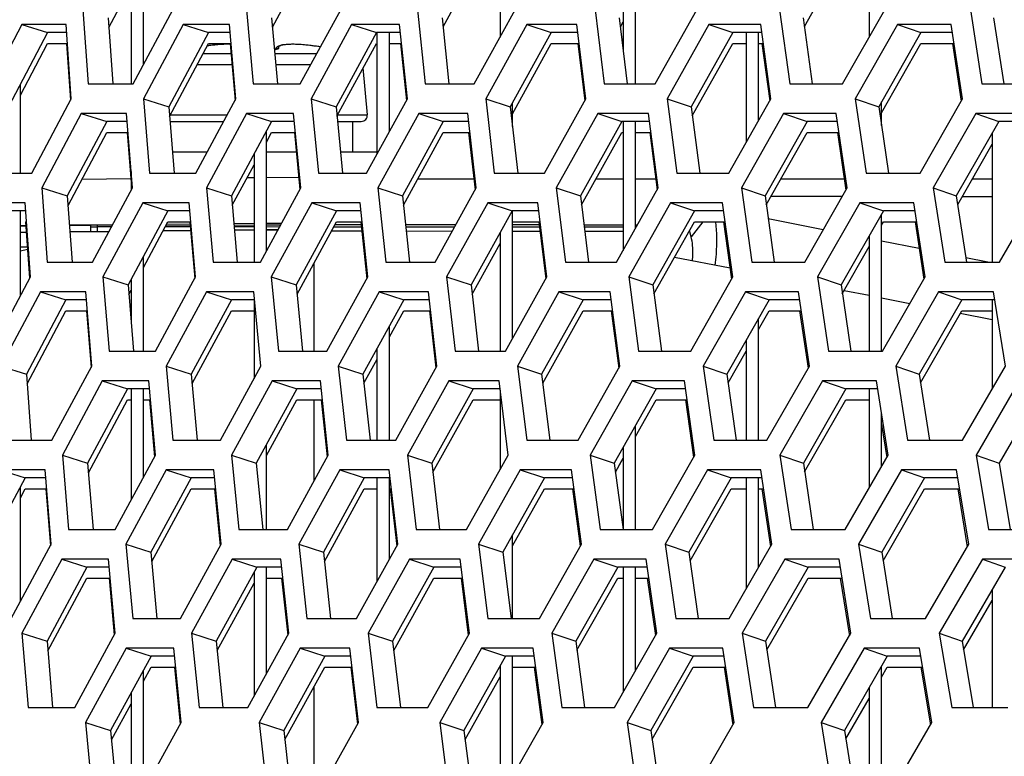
# Model space of a CAD drawing. Header units: millimetres. Extents: x 0 to 420, y 0 to 297.
# Tile 25 of 256: x 91.26 to 94.46, y 86.59 to 88.99. Entities that reach past the tile are written whole.
import ezdxf

# ---------------------------------------------------------------- set-up
doc = ezdxf.new("R2010")
doc.units = ezdxf.units.MM
doc.header["$LTSCALE"] = 23.1
doc.layers.get('0').update_dxf_attribs({"linetype": 'CONTINUOUS'})
doc.layers.add('DIM_PILOTEES', color=7, linetype='CONTINUOUS')
doc.styles.add('TEXTSTYLE_5', font='txt', dxfattribs={"width": 1.142857})
doc.dimstyles.new('DIMSTYLE_4', dxfattribs={"dimtxt": 2.5, "dimasz": 0.1875, "dimexe": 0.125, "dimexo": 0.0625, "dimgap": 1.25, "dimtad": 0, "dimtih": 1, "dimtoh": 1, "dimdsep": 46, "dimtxsty": 'TEXTSTYLE_5', "dimblk": '_FILLED', "dimblk1": '_FILLED', "dimblk2": '_FILLED', "dimcen": 0.09, "dimazin": 2, "dimtfac": 1, "dimtofl": 0, "dimtmove": 0, "dimatfit": 3, "dimldrblk": '_FILLED', "dimfxl": 1, "dimtolj": 1, "dimarcsym": 0})

# ---------------------------------------------------------------- blocks, each defined once
blk = doc.blocks.new('_FILLED')
at = {"color": 0, "linetype": 'BYBLOCK'}
blk.add_solid([(0, 0), (-1, 0.167), (-1, -0.167)], dxfattribs=at)
blk = doc.blocks.new('*D9')
at = {"layer": 'DIM_PILOTEES', "color": 2, "linetype": 'CONTINUOUS'}
for p, q in [((67.0415, 106.0416), (64.0594, 106.0416)), ((64.1844, 106.0416), (64.1844, 83.7884)), ((124.0627, 106.0416), (67.0415, 106.0416)), ((64.1844, 53.2465), (64.1844, 78.7884)), ((67.0415, 53.2465), (64.0594, 53.2465)), ((101.3091, 53.2465), (67.0415, 53.2465))]:
    blk.add_line(p, q, dxfattribs=at)
at = {"layer": 'DIM_PILOTEES', "color": 2, "linetype": 'CONTINUOUS', "xscale": 0.1875, "yscale": 0.1875, "zscale": 0.1875}
for p, rotation in [((64.1844, 106.0416), 90), ((64.1844, 53.2465), 270)]:
    blk.add_blockref('_FILLED', p, dxfattribs=dict(at, rotation=rotation))
at = {"layer": 'DIM_PILOTEES', "color": 2, "linetype": 'CONTINUOUS', "insert": (64.1844, 82.5384), "char_height": 2.5, "width": 8.571429, "attachment_point": 2, "line_spacing_factor": 0.9, "style": 'TEXTSTYLE_5'}
blk.add_mtext('{\\ftxt;\\W0.0001;\\H0.0001;\\~}{\\ftxt;\\W2.2857142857;\\H2.5; }{\\ftxt;\\W0.0001;\\H0.0001;\\~}', dxfattribs=at)

msp = doc.modelspace()

# ---------------------------------------------------------------- linework, layer by layer
at = {"color": 7, "linetype": 'CONTINUOUS'}
for p, q in [((92.8252, 89.2361), (92.8252, 88.9311)), ((94.0252, 89.2361), (94.0252, 88.9315)), ((91.6652, 88.8406), (91.6652, 89.2105)), ((92.0851, 88.9638), (92.2125, 89.2003)), ((92.6396, 88.9645), (92.7686, 89.2003)), ((93.8146, 88.9658), (93.9468, 89.2003)), ((91.6252, 89.135), (91.6252, 88.779)), ((91.5532, 88.963), (91.6252, 89.0991)), ((93.2652, 88.779), (93.2652, 89.0893)), ((93.2252, 89.0173), (93.2252, 88.89)), ((91.2703, 88.9722), (91.3536, 88.9463)), ((91.551, 88.9946), (91.5663, 88.779)), ((91.795, 88.9722), (91.8769, 88.9463)), ((92.0824, 88.9946), (92.1013, 88.779)), ((92.3425, 88.9722), (92.423, 88.9463)), ((92.6364, 88.9946), (92.659, 88.779)), ((92.9123, 88.9722), (92.9914, 88.9463)), ((93.2126, 88.9946), (93.2388, 88.779)), ((93.2162, 88.9652), (93.2252, 88.9815)), ((93.5042, 88.9722), (93.5818, 88.9463)), ((93.8106, 88.9946), (93.8403, 88.779)), ((94.1176, 88.9722), (94.1937, 88.9463)), ((94.4299, 88.9946), (94.4632, 88.779)), ((91.3536, 88.9463), (91.2268, 88.7049)), ((91.4156, 88.9463), (91.3536, 88.9463)), ((91.8769, 88.9463), (91.7479, 88.7049)), ((91.947, 88.9463), (91.8769, 88.9463)), ((92.423, 88.9463), (92.2917, 88.7049)), ((92.5012, 88.9463), (92.423, 88.9463)), ((92.4252, 88.5513), (92.4252, 88.9463)), ((92.4652, 88.6243), (92.4652, 88.9463)), ((92.9914, 88.9463), (92.8581, 88.7049)), ((93.0777, 88.9463), (92.9914, 88.9463)), ((93.5818, 88.9463), (93.4464, 88.7049)), ((93.676, 88.9463), (93.5818, 88.9463)), ((93.6252, 88.9463), (93.6252, 88.5886)), ((93.6652, 88.6593), (93.6652, 88.9463)), ((94.1937, 88.9463), (94.0563, 88.7049)), ((94.2958, 88.9463), (94.1937, 88.9463)), ((91.2652, 88.7423), (91.3536, 88.9105)), ((91.3536, 88.9105), (91.418, 88.9105)), ((91.7503, 88.6736), (91.8769, 88.9105)), ((91.8769, 88.9105), (91.9501, 88.9105)), ((91.9139, 88.907), (91.9021, 88.9061)), ((91.9248, 88.9076), (91.9139, 88.907)), ((91.935, 88.9079), (91.9248, 88.9076)), ((91.9442, 88.908), (91.935, 88.9079)), ((91.9473, 88.9079), (91.9442, 88.908)), ((92.1239, 88.9067), (92.118, 88.9058)), ((92.1307, 88.9074), (92.1239, 88.9067)), ((92.1382, 88.9078), (92.1307, 88.9074)), ((92.1466, 88.908), (92.1382, 88.9078)), ((92.1559, 88.9079), (92.1466, 88.908)), ((92.166, 88.9076), (92.1559, 88.9079)), ((92.177, 88.907), (92.166, 88.9076)), ((92.1887, 88.9061), (92.177, 88.907)), ((92.2947, 88.6744), (92.423, 88.9105)), ((92.4652, 88.9105), (92.5049, 88.9105)), ((92.8652, 88.682), (92.9914, 88.9105)), ((92.9914, 88.9105), (93.082, 88.9105)), ((93.4501, 88.6757), (93.5818, 88.9105)), ((93.5818, 88.9105), (93.6252, 88.9105)), ((93.6652, 88.9105), (93.6809, 88.9105)), ((94.0652, 88.6847), (94.1937, 88.9105)), ((94.1937, 88.9105), (94.3013, 88.9105)), ((91.8595, 88.8779), (91.9499, 88.8779)), ((91.8765, 88.9033), (91.8728, 88.9028)), ((91.8735, 88.9029), (91.8728, 88.9028)), ((91.8897, 88.9048), (91.8765, 88.9033)), ((91.9021, 88.9061), (91.8897, 88.9048)), ((92.0946, 88.8918), (92.0914, 88.8915)), ((92.0926, 88.8779), (92.2293, 88.8779)), ((92.095, 88.8928), (92.0946, 88.8918)), ((92.0955, 88.8919), (92.0946, 88.8918)), ((92.0973, 88.8964), (92.095, 88.8928)), ((92.0965, 88.892), (92.0955, 88.8919)), ((92.0974, 88.8922), (92.0965, 88.892)), ((92.1005, 88.8994), (92.0973, 88.8964)), ((92.098, 88.8923), (92.0974, 88.8922)), ((92.0983, 88.8924), (92.098, 88.8923)), ((92.0983, 88.8924), (92.0984, 88.8924)), ((92.0984, 88.8924), (92.0983, 88.8924)), ((92.1041, 88.9016), (92.1005, 88.8994)), ((92.1082, 88.9033), (92.1041, 88.9016)), ((92.1128, 88.9047), (92.1082, 88.9033)), ((92.118, 88.9058), (92.1128, 88.9047)), ((92.2013, 88.9048), (92.1887, 88.9061)), ((92.2144, 88.9033), (92.2013, 88.9048)), ((92.2282, 88.9014), (92.2144, 88.9033)), ((92.241, 88.8995), (92.2282, 88.9014)), ((91.8407, 88.8427), (91.9529, 88.8427)), ((92.0957, 88.8427), (92.2101, 88.8427)), ((92.3935, 88.6788), (92.3801, 88.8316)), ((91.2652, 88.4893), (91.2652, 88.7781)), ((91.6658, 88.7307), (91.7479, 88.7049)), ((92.211, 88.7307), (92.2917, 88.7049)), ((92.7788, 88.7307), (92.8581, 88.7049)), ((92.8652, 88.641), (92.8652, 88.7179)), ((93.3686, 88.7307), (93.4464, 88.7049)), ((93.9801, 88.7307), (94.0563, 88.7049)), ((94.0652, 88.6438), (94.0652, 88.7205)), ((91.7479, 88.7049), (91.7651, 88.4893)), ((92.2917, 88.7049), (92.3126, 88.4893)), ((92.8581, 88.7049), (92.8825, 88.4893)), ((93.4464, 88.7049), (93.4744, 88.4893)), ((94.0563, 88.7049), (94.088, 88.4893)), ((91.546, 88.6566), (91.4179, 88.4151)), ((91.4634, 88.6824), (91.546, 88.6566)), ((91.6124, 88.6566), (91.546, 88.6566)), ((91.7516, 88.657), (91.9261, 88.657)), ((91.7531, 88.6788), (91.9378, 88.6788)), ((92.0819, 88.6566), (91.9515, 88.4151)), ((92.0006, 88.6824), (92.0819, 88.6566)), ((92.1563, 88.6566), (92.0819, 88.6566)), ((92.2963, 88.657), (92.3735, 88.657)), ((92.2971, 88.6788), (92.3935, 88.6788)), ((92.3454, 88.657), (92.3454, 88.557)), ((92.6403, 88.6566), (92.5078, 88.4151)), ((92.5605, 88.6824), (92.6403, 88.6566)), ((92.7229, 88.6566), (92.6403, 88.6566)), ((93.2209, 88.6566), (93.0863, 88.4151)), ((93.1426, 88.6824), (93.2209, 88.6566)), ((93.3115, 88.6566), (93.2209, 88.6566)), ((93.2252, 88.6566), (93.2252, 88.2377)), ((93.2652, 88.3089), (93.2652, 88.6566)), ((93.8233, 88.6566), (93.6868, 88.4151)), ((93.7465, 88.6824), (93.8233, 88.6566)), ((93.9218, 88.6566), (93.8233, 88.6566)), ((94.4471, 88.6566), (94.3086, 88.4151)), ((94.3718, 88.6824), (94.4471, 88.6566)), ((94.5535, 88.6566), (94.4471, 88.6566)), ((91.4202, 88.3835), (91.546, 88.6207)), ((91.546, 88.6207), (91.6152, 88.6207)), ((92.0652, 88.2356), (92.0652, 88.6258)), ((92.0652, 88.5899), (92.0819, 88.6207)), ((92.0819, 88.6207), (92.1598, 88.6207)), ((92.5109, 88.385), (92.6403, 88.6207)), ((92.6403, 88.6207), (92.7269, 88.6207)), ((93.0899, 88.3857), (93.2209, 88.6207)), ((93.2209, 88.6207), (93.2252, 88.6207)), ((93.2652, 88.6207), (93.3161, 88.6207)), ((93.6907, 88.3863), (93.8233, 88.6207)), ((93.8233, 88.6207), (93.9271, 88.6207)), ((94.4252, 88.6185), (94.4252, 88.1995)), ((91.8721, 88.557), (91.7596, 88.557)), ((92.1624, 88.557), (92.0652, 88.557)), ((92.4252, 88.557), (92.306, 88.557)), ((94.313, 88.3869), (94.4252, 88.5827)), ((92.0252, 88.5517), (92.0252, 88.1995)), ((91.6252, 88.4941), (91.6252, 88.433)), ((91.9542, 88.3843), (92.0252, 88.5158)), ((91.4659, 88.4697), (91.6242, 88.4711)), ((92.0029, 88.4744), (92.0252, 88.4746)), ((92.0652, 88.4749), (92.1703, 88.4758)), ((92.5579, 88.4707), (92.7398, 88.4705)), ((93.137, 88.4702), (93.2252, 88.4701)), ((93.2652, 88.4701), (93.331, 88.47)), ((93.944, 88.4695), (93.7379, 88.4696)), ((94.4252, 88.4691), (94.3601, 88.4691)), ((91.3352, 88.441), (91.4179, 88.4151)), ((91.8701, 88.441), (91.9515, 88.4151)), ((92.4278, 88.441), (92.5078, 88.4151)), ((93.0078, 88.441), (93.0863, 88.4151)), ((93.6097, 88.441), (93.6868, 88.4151)), ((94.2332, 88.441), (94.3086, 88.4151)), ((91.4179, 88.4151), (91.4335, 88.1995)), ((91.9515, 88.4151), (91.9707, 88.1995)), ((92.5078, 88.4151), (92.5306, 88.1995)), ((93.0863, 88.4151), (93.1128, 88.1995)), ((93.6868, 88.4151), (93.7168, 88.1995)), ((93.9373, 88.4126), (93.7057, 88.4128)), ((94.3086, 88.4151), (94.3422, 88.1995)), ((94.4252, 88.4122), (94.3276, 88.4123)), ((91.2823, 88.3668), (91.2197, 88.3668)), ((91.2652, 88.09), (91.2652, 88.3668)), ((91.7452, 88.3668), (91.6159, 88.1253)), ((91.6633, 88.3927), (91.7452, 88.3668)), ((91.816, 88.3668), (91.7452, 88.3668)), ((92.2935, 88.3668), (92.162, 88.1253)), ((92.213, 88.3927), (92.2935, 88.3668)), ((92.3724, 88.3668), (92.2935, 88.3668)), ((92.8643, 88.3668), (92.7306, 88.1253)), ((92.7852, 88.3927), (92.8643, 88.3668)), ((92.9512, 88.3668), (92.8643, 88.3668)), ((92.8652, 87.9501), (92.8652, 88.3668)), ((93.4571, 88.3668), (93.3213, 88.1253)), ((93.3795, 88.3927), (93.4571, 88.3668)), ((93.552, 88.3668), (93.4571, 88.3668)), ((94.0714, 88.3668), (93.9337, 88.1253)), ((93.9954, 88.3927), (94.0714, 88.3668)), ((94.1743, 88.3668), (94.0714, 88.3668)), ((91.2823, 88.3309), (91.2849, 88.3309)), ((91.6652, 88.1817), (91.7452, 88.3309)), ((91.7452, 88.3309), (91.8191, 88.3309)), ((92.1649, 88.0949), (92.2935, 88.3309)), ((92.2935, 88.3309), (92.3762, 88.3309)), ((92.8652, 88.3309), (92.9556, 88.3309)), ((93.3251, 88.0962), (93.4571, 88.3309)), ((93.4839, 88.3309), (93.4461, 88.282)), ((93.4571, 88.3309), (93.5569, 88.3309)), ((93.8758, 88.3047), (93.6972, 88.3399)), ((94.0652, 87.9097), (94.0652, 88.3559)), ((94.0652, 88.3201), (94.0714, 88.3309)), ((94.0714, 88.3309), (94.1798, 88.3309)), ((91.4263, 88.2982), (91.5537, 88.2995)), ((91.4943, 88.314), (91.5147, 88.3142)), ((91.5147, 88.3188), (91.5147, 88.3142)), ((91.7293, 88.3012), (91.8185, 88.3021)), ((91.9614, 88.3035), (92.0252, 88.3041)), ((92.0652, 88.3045), (92.103, 88.3049)), ((92.2772, 88.3009), (92.3756, 88.3008)), ((92.5198, 88.3007), (92.6695, 88.3006)), ((92.8652, 88.3004), (92.9549, 88.3004)), ((93.1003, 88.3003), (93.2252, 88.3002)), ((91.2652, 88.2971), (91.2847, 88.2971)), ((92.8252, 88.2963), (92.8252, 87.9097)), ((94.0252, 88.2858), (94.0252, 87.9097)), ((94.1878, 88.2433), (94.0652, 88.2675)), ((91.2882, 88.248), (91.2652, 88.248)), ((91.2652, 88.2357), (91.2887, 88.2411)), ((92.734, 88.0956), (92.8252, 88.2605)), ((93.9379, 88.0968), (94.0252, 88.25)), ((91.6652, 87.9097), (91.6652, 88.2175)), ((93.573, 88.1794), (93.3919, 88.215)), ((94.4109, 88.1995), (94.34, 88.2134)), ((92.2203, 87.9097), (92.2203, 88.1965)), ((91.5338, 88.1512), (91.6159, 88.1253)), ((91.6252, 88.1428), (91.6252, 88.0088)), ((92.0812, 88.1512), (92.162, 88.1253)), ((92.6513, 88.1512), (92.7306, 88.1253)), ((93.2435, 88.1512), (93.3213, 88.1253)), ((93.8575, 88.1512), (93.9337, 88.1253)), ((91.6159, 88.1253), (91.6334, 87.9097)), ((91.6184, 88.0941), (91.6252, 88.107)), ((92.162, 88.1253), (92.1831, 87.9097)), ((92.7306, 88.1253), (92.7553, 87.9097)), ((93.3213, 88.1253), (93.3497, 87.9097)), ((93.9337, 88.1253), (93.9657, 87.9097)), ((94.0252, 88.0904), (93.9434, 88.1065)), ((91.4132, 88.077), (91.2848, 87.8355)), ((91.3306, 88.1029), (91.4132, 88.077)), ((91.4802, 88.077), (91.4132, 88.077)), ((91.9513, 88.077), (91.8206, 87.8355)), ((91.87, 88.1029), (91.9513, 88.077)), ((92.0264, 88.077), (91.9513, 88.077)), ((92.0252, 88.077), (92.0252, 87.8207)), ((92.512, 88.077), (92.3792, 87.8355)), ((92.4322, 88.1029), (92.512, 88.077)), ((92.5952, 88.077), (92.512, 88.077)), ((93.095, 88.077), (92.9601, 87.8355)), ((93.0166, 88.1029), (93.095, 88.077)), ((93.1862, 88.077), (93.095, 88.077)), ((93.6998, 88.077), (93.5629, 87.8355)), ((93.623, 88.1029), (93.6998, 88.077)), ((93.7991, 88.077), (93.6998, 88.077)), ((94.1579, 88.0643), (94.0652, 88.0825)), ((94.3261, 88.077), (94.1873, 87.8355)), ((94.2509, 88.1029), (94.3261, 88.077)), ((94.4333, 88.077), (94.3261, 88.077)), ((94.4252, 88.077), (94.4252, 87.7863)), ((91.2871, 87.804), (91.4132, 88.0412)), ((91.4132, 88.0412), (91.4831, 88.0412)), ((91.8234, 87.8048), (91.9513, 88.0412)), ((91.9513, 88.0412), (92.0252, 88.0412)), ((92.4652, 87.9562), (92.512, 88.0412)), ((92.512, 88.0412), (92.5993, 88.0412)), ((92.9637, 87.8061), (93.095, 88.0412)), ((93.095, 88.0412), (93.1909, 88.0412)), ((93.6652, 87.9802), (93.6998, 88.0412)), ((93.6652, 87.9802), (93.6998, 88.0412)), ((93.6652, 87.6199), (93.6652, 88.016)), ((93.6998, 88.0412), (93.8043, 88.0412)), ((94.1917, 87.8073), (94.3261, 88.0412)), ((94.4252, 88.0117), (94.321, 88.0322)), ((94.3261, 88.0412), (94.4252, 88.0412)), ((92.4652, 87.6199), (92.4652, 87.9921)), ((92.4252, 87.6199), (92.4252, 87.9193)), ((93.6252, 87.9455), (93.6252, 87.6199)), ((92.3823, 87.8055), (92.4252, 87.8835)), ((93.5669, 87.8068), (93.6252, 87.9096)), ((91.2021, 87.8614), (91.2848, 87.8355)), ((91.7392, 87.8614), (91.8206, 87.8355)), ((92.2991, 87.8614), (92.3792, 87.8355)), ((92.8815, 87.8614), (92.9601, 87.8355)), ((93.4859, 87.8614), (93.5629, 87.8355)), ((94.1118, 87.8614), (94.1873, 87.8355)), ((91.2848, 87.8355), (91.3006, 87.6199)), ((91.8206, 87.8355), (91.8401, 87.6199)), ((92.3792, 87.8355), (92.4022, 87.6199)), ((92.9601, 87.8355), (92.9868, 87.6199)), ((93.5629, 87.8355), (93.5932, 87.6199)), ((94.1873, 87.8355), (94.2212, 87.6199)), ((91.6135, 87.7872), (91.4839, 87.5457)), ((91.5316, 87.8131), (91.6135, 87.7872)), ((91.6849, 87.7872), (91.6135, 87.7872)), ((91.6252, 87.7872), (91.6252, 87.4258)), ((91.6652, 87.4996), (91.6652, 87.7872)), ((92.1641, 87.7872), (92.0322, 87.5457)), ((92.0835, 87.8131), (92.1641, 87.7872)), ((92.2436, 87.7872), (92.1641, 87.7872)), ((92.7371, 87.7872), (92.6031, 87.5457)), ((92.658, 87.8131), (92.7371, 87.7872)), ((92.8248, 87.7872), (92.7371, 87.7872)), ((93.3323, 87.7872), (93.1962, 87.5457)), ((93.2547, 87.8131), (93.3323, 87.7872)), ((93.4279, 87.7872), (93.3323, 87.7872)), ((93.9492, 87.7872), (93.8112, 87.5457)), ((93.8732, 87.8131), (93.9492, 87.7872)), ((94.0528, 87.7872), (93.9492, 87.7872)), ((94.0252, 87.7872), (94.0252, 87.4651)), ((94.5873, 87.7872), (94.4474, 87.5457)), ((92.8252, 87.7832), (92.8252, 87.5249)), ((91.4864, 87.5146), (91.6135, 87.7514)), ((91.6135, 87.7514), (91.6252, 87.7514)), ((91.6652, 87.7514), (91.6881, 87.7514)), ((92.0652, 87.5705), (92.1641, 87.7514)), ((92.1641, 87.7514), (92.2474, 87.7514)), ((92.2203, 87.4875), (92.2203, 87.7514)), ((92.6065, 87.5161), (92.7371, 87.7514)), ((92.7371, 87.7514), (92.8248, 87.7514)), ((93.2652, 87.6324), (93.3323, 87.7514)), ((93.3323, 87.7514), (93.4329, 87.7514)), ((93.8154, 87.5173), (93.9492, 87.7514)), ((93.9492, 87.7514), (94.0252, 87.7514)), ((94.0652, 87.5345), (94.0652, 87.7075)), ((93.2652, 87.3301), (93.2652, 87.6682)), ((92.0652, 87.3301), (92.0652, 87.6063)), ((93.2252, 87.5972), (93.2252, 87.3301)), ((91.4018, 87.5716), (91.4839, 87.5457)), ((91.9514, 87.5716), (92.0322, 87.5457)), ((92.5238, 87.5716), (92.6031, 87.5457)), ((93.1184, 87.5716), (93.1962, 87.5457)), ((93.7349, 87.5716), (93.8112, 87.5457)), ((94.3728, 87.5716), (94.4474, 87.5457)), ((91.4839, 87.5457), (91.5016, 87.3301)), ((92.0322, 87.5457), (92.0536, 87.3301)), ((92.6031, 87.5457), (92.6281, 87.3301)), ((93.1962, 87.5457), (93.2249, 87.3301)), ((93.2001, 87.5167), (93.2252, 87.5614)), ((93.2115, 87.5371), (93.2252, 87.5614)), ((93.8112, 87.5457), (93.8434, 87.3301)), ((94.4474, 87.5457), (94.4833, 87.3301)), ((91.1978, 87.5233), (91.2804, 87.4974)), ((91.7394, 87.5233), (91.8207, 87.4974)), ((92.3038, 87.5233), (92.3837, 87.4974)), ((92.8907, 87.5233), (92.969, 87.4974)), ((93.4995, 87.5233), (93.5763, 87.4974)), ((94.1299, 87.5233), (94.2051, 87.4974)), ((91.2804, 87.4974), (91.1518, 87.256)), ((91.2652, 87.0951), (91.2652, 87.469)), ((91.3481, 87.4974), (91.2804, 87.4974)), ((91.8207, 87.4974), (91.6897, 87.256)), ((91.8965, 87.4974), (91.8207, 87.4974)), ((92.3837, 87.4974), (92.2505, 87.256)), ((92.4676, 87.4974), (92.3837, 87.4974)), ((92.4252, 87.1609), (92.4252, 87.4974)), ((92.4652, 87.2327), (92.4652, 87.4974)), ((92.969, 87.4974), (92.8338, 87.256)), ((93.061, 87.4974), (92.969, 87.4974)), ((93.5763, 87.4974), (93.4391, 87.256)), ((93.6763, 87.4974), (93.5763, 87.4974)), ((93.6252, 87.4974), (93.6252, 87.1365)), ((93.6652, 87.2063), (93.6652, 87.4974)), ((94.2051, 87.4974), (94.066, 87.256)), ((94.3131, 87.4974), (94.2051, 87.4974)), ((91.2652, 87.4331), (91.2804, 87.4616)), ((91.2804, 87.4616), (91.351, 87.4616)), ((91.6925, 87.2253), (91.8207, 87.4616)), ((91.8207, 87.4616), (91.9, 87.4616)), ((92.2537, 87.226), (92.3837, 87.4616)), ((92.3837, 87.4616), (92.4252, 87.4616)), ((92.4676, 87.4616), (92.4717, 87.4616)), ((92.8652, 87.2764), (92.969, 87.4616)), ((92.969, 87.4616), (93.0657, 87.4616)), ((93.4431, 87.2273), (93.5763, 87.4616)), ((93.5763, 87.4616), (93.6252, 87.4616)), ((93.6652, 87.4616), (93.6816, 87.4616)), ((94.0704, 87.2278), (94.2051, 87.4616)), ((94.2051, 87.4616), (94.319, 87.4616)), ((92.8652, 87.0404), (92.8652, 87.3122)), ((91.6083, 87.2818), (91.6897, 87.256)), ((92.1705, 87.2818), (92.2505, 87.256)), ((92.7552, 87.2818), (92.8338, 87.256)), ((93.362, 87.2818), (93.4391, 87.256)), ((93.9905, 87.2818), (94.066, 87.256)), ((91.6897, 87.256), (91.7094, 87.0404)), ((92.2505, 87.256), (92.2739, 87.0404)), ((92.8338, 87.256), (92.8608, 87.0404)), ((93.4391, 87.256), (93.4697, 87.0404)), ((94.066, 87.256), (94.1002, 87.0404)), ((91.3999, 87.2335), (91.4818, 87.2077)), ((91.9541, 87.2335), (92.0346, 87.2077)), ((92.5309, 87.2335), (92.61, 87.2077)), ((93.13, 87.2335), (93.2076, 87.2077)), ((93.7509, 87.2335), (93.8269, 87.2077)), ((94.3932, 87.2335), (94.4677, 87.2077)), ((91.4818, 87.2077), (91.3519, 86.9662)), ((91.5539, 87.2077), (91.4818, 87.2077)), ((92.0346, 87.2077), (91.9024, 86.9662)), ((92.0252, 87.1906), (92.0252, 86.7878)), ((92.1148, 87.2077), (92.0346, 87.2077)), ((92.0652, 86.8602), (92.0652, 87.2077)), ((92.61, 87.2077), (92.4756, 86.9662)), ((92.6983, 87.2077), (92.61, 87.2077)), ((93.2076, 87.2077), (93.0711, 86.9662)), ((93.3039, 87.2077), (93.2076, 87.2077)), ((93.2252, 87.2077), (93.2252, 86.8003)), ((93.2652, 86.8705), (93.2652, 87.2077)), ((93.8269, 87.2077), (93.6886, 86.9662)), ((93.9313, 87.2077), (93.8269, 87.2077)), ((94.4677, 87.2077), (94.3274, 86.9662)), ((91.3544, 86.9351), (91.4818, 87.1718)), ((91.4818, 87.1718), (91.5571, 87.1718)), ((91.9054, 86.9359), (92.0252, 87.1548)), ((92.0652, 87.1718), (92.1186, 87.1718)), ((92.4791, 86.9366), (92.61, 87.1718)), ((92.61, 87.1718), (92.7027, 87.1718)), ((93.075, 86.9372), (93.2076, 87.1718)), ((93.2076, 87.1718), (93.2252, 87.1718)), ((93.2652, 87.1718), (93.309, 87.1718)), ((93.6928, 86.9378), (93.8269, 87.1718)), ((93.8269, 87.1718), (93.9369, 87.1718)), ((94.4252, 87.1346), (94.4252, 86.7506)), ((94.3321, 86.9383), (94.4252, 87.0988)), ((91.2698, 86.9921), (91.3519, 86.9662)), ((91.8217, 86.9921), (91.9024, 86.9662)), ((92.3963, 86.9921), (92.4756, 86.9662)), ((92.9933, 86.9921), (93.0711, 86.9662)), ((93.6123, 86.9921), (93.6886, 86.9662)), ((94.2528, 86.9921), (94.3274, 86.9662)), ((91.3519, 86.9662), (91.3699, 86.7506)), ((91.9024, 86.9662), (91.9241, 86.7506)), ((92.4756, 86.9662), (92.501, 86.7506)), ((93.0711, 86.9662), (93.1001, 86.7506)), ((93.6886, 86.9662), (93.7211, 86.7506)), ((94.3274, 86.9662), (94.3636, 86.7506)), ((91.6088, 86.9438), (91.6901, 86.9179)), ((92.1755, 86.9438), (92.2553, 86.9179)), ((92.7647, 86.9438), (92.8431, 86.9179)), ((93.376, 86.9438), (93.4528, 86.9179)), ((94.009, 86.9438), (94.0842, 86.9179)), ((91.6901, 86.9179), (91.5588, 86.6764)), ((91.7665, 86.9179), (91.6901, 86.9179)), ((92.2553, 86.9179), (92.1219, 86.6764)), ((92.3399, 86.9179), (92.2553, 86.9179)), ((92.8431, 86.9179), (92.7075, 86.6764)), ((92.9357, 86.9179), (92.8431, 86.9179)), ((92.8652, 86.5267), (92.8652, 86.9179)), ((93.4528, 86.9179), (93.3152, 86.6764)), ((93.5535, 86.9179), (93.4528, 86.9179)), ((94.0842, 86.9179), (93.9447, 86.6764)), ((94.1929, 86.9179), (94.0842, 86.9179)), ((91.6652, 86.8364), (91.6901, 86.8821)), ((91.6652, 86.4783), (91.6652, 86.8722)), ((91.6901, 86.8821), (91.7701, 86.8821)), ((92.1251, 86.6465), (92.2553, 86.8821)), ((92.2553, 86.8821), (92.3441, 86.8821)), ((92.8252, 86.8862), (92.8252, 86.4608)), ((92.8652, 86.8821), (92.9405, 86.8821)), ((93.3193, 86.6477), (93.4528, 86.8821)), ((93.4528, 86.8821), (93.5589, 86.8821)), ((94.0652, 86.4608), (94.0652, 86.8851)), ((94.0652, 86.8493), (94.0842, 86.8821)), ((94.0842, 86.8821), (94.1988, 86.8821)), ((92.7111, 86.6471), (92.8252, 86.8503)), ((91.6252, 86.7987), (91.6252, 86.4608)), ((92.2203, 86.4608), (92.2203, 86.8186)), ((94.0252, 86.8159), (94.0252, 86.4608)), ((91.5616, 86.6457), (91.6252, 86.7628)), ((93.9491, 86.6483), (94.0252, 86.78)), ((91.4774, 86.7023), (91.5588, 86.6764)), ((92.0418, 86.7023), (92.1219, 86.6764)), ((92.6289, 86.7023), (92.7075, 86.6764)), ((93.2382, 86.7023), (93.3152, 86.6764)), ((93.8692, 86.7023), (93.9447, 86.6764)), ((91.5588, 86.6764), (91.5788, 86.4608)), ((92.1219, 86.6764), (92.1455, 86.4608)), ((92.7075, 86.6764), (92.7348, 86.4608)), ((93.3152, 86.6764), (93.3462, 86.4608)), ((93.9447, 86.6764), (93.9792, 86.4608))]:
    msp.add_line(p, q, dxfattribs=at)
at = {"color": 3, "linetype": 'CONTINUOUS'}
for p, q in [((91.4682, 89.0205), (91.4855, 88.779)), ((91.6324, 88.779), (91.7614, 89.0205)), ((92.001, 89.0205), (92.0224, 88.779)), ((92.1755, 88.779), (92.3068, 89.0205)), ((92.5564, 89.0205), (92.5819, 88.779)), ((92.7412, 88.779), (92.8746, 89.0205)), ((93.1341, 89.0205), (93.1636, 88.779)), ((93.329, 88.779), (93.4645, 89.0205)), ((93.7336, 89.0205), (93.7671, 88.779)), ((93.9385, 88.779), (94.0759, 89.0205)), ((94.3545, 89.0205), (94.392, 88.779)), ((91.2703, 88.9722), (91.1434, 88.7307)), ((91.4138, 88.9722), (91.2703, 88.9722)), ((91.4307, 88.7307), (91.4138, 88.9722)), ((91.795, 88.9722), (91.6658, 88.7307)), ((91.9448, 88.9722), (91.795, 88.9722)), ((91.9659, 88.7307), (91.9448, 88.9722)), ((92.3425, 88.9722), (92.211, 88.7307)), ((92.4986, 88.9722), (92.3425, 88.9722)), ((92.5237, 88.7307), (92.4986, 88.9722)), ((92.9123, 88.9722), (92.7788, 88.7307)), ((93.0746, 88.9722), (92.9123, 88.9722)), ((93.1037, 88.7307), (93.0746, 88.9722)), ((93.5042, 88.9722), (93.3686, 88.7307)), ((93.6725, 88.9722), (93.5042, 88.9722)), ((93.7057, 88.7307), (93.6725, 88.9722)), ((94.1176, 88.9722), (93.9801, 88.7307)), ((94.2918, 88.9722), (94.1176, 88.9722)), ((94.329, 88.7307), (94.2918, 88.9722)), ((91.4156, 88.9105), (91.4285, 88.7265)), ((91.947, 88.9105), (91.9632, 88.7257)), ((92.5012, 88.9105), (92.5205, 88.725)), ((93.0777, 88.9105), (93.1002, 88.7243)), ((93.676, 88.9105), (93.7017, 88.7237)), ((94.2958, 88.9105), (94.3246, 88.7231)), ((91.4855, 88.779), (91.6324, 88.779)), ((92.0224, 88.779), (92.1755, 88.779)), ((92.5819, 88.779), (92.7412, 88.779)), ((93.1636, 88.779), (93.329, 88.779)), ((93.7671, 88.779), (93.9385, 88.779)), ((94.392, 88.779), (94.5693, 88.779)), ((91.3027, 88.4893), (91.4307, 88.7307)), ((91.6658, 88.7307), (91.6853, 88.4893)), ((91.8356, 88.4893), (91.9659, 88.7307)), ((92.211, 88.7307), (92.2346, 88.4893)), ((92.3912, 88.4893), (92.5237, 88.7307)), ((92.7788, 88.7307), (92.8064, 88.4893)), ((92.9692, 88.4893), (93.1037, 88.7307)), ((93.3686, 88.7307), (93.4003, 88.4893)), ((93.5691, 88.4893), (93.7057, 88.7307)), ((93.9801, 88.7307), (94.0158, 88.4893)), ((94.1905, 88.4893), (94.329, 88.7307)), ((91.4634, 88.6824), (91.3352, 88.441)), ((91.6103, 88.6824), (91.4634, 88.6824)), ((91.6295, 88.441), (91.6103, 88.6824)), ((92.0006, 88.6824), (91.8701, 88.441)), ((92.1539, 88.6824), (92.0006, 88.6824)), ((92.1771, 88.441), (92.1539, 88.6824)), ((92.5605, 88.6824), (92.4278, 88.441)), ((92.72, 88.6824), (92.5605, 88.6824)), ((92.7473, 88.441), (92.72, 88.6824)), ((93.1426, 88.6824), (93.0078, 88.441)), ((93.3082, 88.6824), (93.1426, 88.6824)), ((93.3395, 88.441), (93.3082, 88.6824)), ((93.7465, 88.6824), (93.6097, 88.441)), ((93.9181, 88.6824), (93.7465, 88.6824)), ((93.9535, 88.441), (93.9181, 88.6824)), ((94.3718, 88.6824), (94.2332, 88.441)), ((94.5493, 88.6824), (94.3718, 88.6824)), ((91.6124, 88.6207), (91.6252, 88.4583)), ((92.1563, 88.6207), (92.1742, 88.4355)), ((92.7229, 88.6207), (92.7439, 88.4348)), ((93.3115, 88.6207), (93.3357, 88.4342)), ((93.9218, 88.6207), (93.9493, 88.4336)), ((91.1588, 88.4893), (91.3027, 88.4893)), ((91.6853, 88.4893), (91.8356, 88.4893)), ((92.2346, 88.4893), (92.3912, 88.4893)), ((92.8064, 88.4893), (92.9692, 88.4893)), ((93.4003, 88.4893), (93.5691, 88.4893)), ((94.0158, 88.4893), (94.1905, 88.4893)), ((91.3352, 88.441), (91.3528, 88.1995)), ((91.5002, 88.1995), (91.6295, 88.441)), ((91.8701, 88.441), (91.8918, 88.1995)), ((92.0456, 88.1995), (92.1771, 88.441)), ((92.4278, 88.441), (92.4535, 88.1995)), ((92.6136, 88.1995), (92.7473, 88.441)), ((93.0078, 88.441), (93.0376, 88.1995)), ((93.2038, 88.1995), (93.3395, 88.441)), ((93.6097, 88.441), (93.6436, 88.1995)), ((93.8157, 88.1995), (93.9535, 88.441)), ((94.2332, 88.441), (94.271, 88.1995)), ((94.4491, 88.1995), (94.5886, 88.441)), ((91.2805, 88.3927), (91.1365, 88.3927)), ((91.2978, 88.1512), (91.2805, 88.3927)), ((91.6633, 88.3927), (91.5338, 88.1512)), ((91.8137, 88.3927), (91.6633, 88.3927)), ((91.8351, 88.1512), (91.8137, 88.3927)), ((92.213, 88.3927), (92.0812, 88.1512)), ((92.3697, 88.3927), (92.213, 88.3927)), ((92.3952, 88.1512), (92.3697, 88.3927)), ((92.7852, 88.3927), (92.6513, 88.1512)), ((92.9481, 88.3927), (92.7852, 88.3927)), ((92.9776, 88.1512), (92.9481, 88.3927)), ((93.3795, 88.3927), (93.2435, 88.1512)), ((93.5484, 88.3927), (93.3795, 88.3927)), ((93.5819, 88.1512), (93.5484, 88.3927)), ((93.9954, 88.3927), (93.8575, 88.1512)), ((94.1703, 88.3927), (93.9954, 88.3927)), ((94.2078, 88.1512), (94.1703, 88.3927)), ((91.2823, 88.3309), (91.2955, 88.1469)), ((91.816, 88.3309), (91.8323, 88.1461)), ((92.3724, 88.3309), (92.392, 88.1454)), ((92.9512, 88.3309), (92.974, 88.1447)), ((93.552, 88.3309), (93.5779, 88.1441)), ((94.1743, 88.3309), (94.2034, 88.1435)), ((91.2832, 88.3181), (91.2652, 88.318)), ((91.2833, 88.3168), (91.2652, 88.3166)), ((91.565, 88.3206), (91.4248, 88.3194)), ((91.4942, 88.3186), (91.4248, 88.318)), ((91.4262, 88.2993), (91.5543, 88.3005)), ((91.5644, 88.3194), (91.4942, 88.3186)), ((91.4944, 88.2999), (91.4942, 88.3186)), ((91.5619, 88.3147), (91.5147, 88.3142)), ((91.5147, 88.3142), (91.5147, 88.3001)), ((91.7299, 88.3023), (91.8184, 88.3031)), ((91.8175, 88.314), (91.7362, 88.314)), ((91.8172, 88.3172), (91.7374, 88.3164)), ((91.8167, 88.3228), (91.7405, 88.3221)), ((92.0252, 88.3246), (91.9596, 88.324)), ((92.0252, 88.3192), (91.96, 88.3186)), ((92.0252, 88.3138), (91.9605, 88.3139)), ((91.9613, 88.3045), (92.0252, 88.3052)), ((92.1141, 88.3253), (92.0652, 88.3249)), ((92.1113, 88.3201), (92.0652, 88.3196)), ((92.1078, 88.3137), (92.0652, 88.3138)), ((92.0652, 88.3056), (92.1036, 88.3059)), ((92.3742, 88.3135), (92.2841, 88.3136)), ((92.3735, 88.3208), (92.2881, 88.3209)), ((92.6806, 88.3206), (92.5177, 88.3207)), ((92.6765, 88.3132), (92.5185, 88.3134)), ((92.9525, 88.3203), (92.8652, 88.3204)), ((92.9534, 88.313), (92.8652, 88.3131)), ((93.2252, 88.3201), (93.0979, 88.3202)), ((93.2252, 88.3128), (93.0988, 88.3129)), ((93.2715, 88.32), (93.2652, 88.3201)), ((93.4461, 88.282), (93.4408, 88.3021)), ((91.3528, 88.1995), (91.5002, 88.1995)), ((91.8918, 88.1995), (92.0456, 88.1995)), ((92.4535, 88.1995), (92.6136, 88.1995)), ((93.0376, 88.1995), (93.2038, 88.1995)), ((93.6436, 88.1995), (93.8157, 88.1995)), ((94.271, 88.1995), (94.4491, 88.1995)), ((91.1695, 87.9097), (91.2978, 88.1512)), ((91.5338, 88.1512), (91.5536, 87.9097)), ((91.7045, 87.9097), (91.8351, 88.1512)), ((92.0812, 88.1512), (92.1051, 87.9097)), ((92.2623, 87.9097), (92.3952, 88.1512)), ((92.6513, 88.1512), (92.6792, 87.9097)), ((92.8427, 87.9097), (92.9776, 88.1512)), ((93.2435, 88.1512), (93.2755, 87.9097)), ((93.445, 87.9097), (93.5819, 88.1512)), ((93.8575, 88.1512), (93.8935, 87.9097)), ((94.069, 87.9097), (94.2078, 88.1512)), ((91.3306, 88.1029), (91.2021, 87.8614)), ((91.4782, 88.1029), (91.3306, 88.1029)), ((91.4976, 87.8614), (91.4782, 88.1029)), ((91.87, 88.1029), (91.7392, 87.8614)), ((92.0239, 88.1029), (91.87, 88.1029)), ((92.0475, 87.8614), (92.0239, 88.1029)), ((92.4322, 88.1029), (92.2991, 87.8614)), ((92.5923, 88.1029), (92.4322, 88.1029)), ((92.6199, 87.8614), (92.5923, 88.1029)), ((93.0166, 88.1029), (92.8815, 87.8614)), ((93.1829, 88.1029), (93.0166, 88.1029)), ((93.2146, 87.8614), (93.1829, 88.1029)), ((93.623, 88.1029), (93.4859, 87.8614)), ((93.7953, 88.1029), (93.623, 88.1029)), ((93.831, 87.8614), (93.7953, 88.1029)), ((94.2509, 88.1029), (94.1118, 87.8614)), ((94.429, 88.1029), (94.2509, 88.1029)), ((94.4688, 87.8614), (94.429, 88.1029)), ((91.4802, 88.0412), (91.4951, 87.8567)), ((92.5952, 88.0412), (92.6165, 87.8552)), ((93.1862, 88.0412), (93.2107, 87.8546)), ((93.7991, 88.0412), (93.8268, 87.854)), ((91.5536, 87.9097), (91.7045, 87.9097)), ((92.1051, 87.9097), (92.2623, 87.9097)), ((92.6792, 87.9097), (92.8427, 87.9097)), ((93.2755, 87.9097), (93.445, 87.9097)), ((93.8935, 87.9097), (94.069, 87.9097)), ((91.368, 87.6199), (91.4976, 87.8614)), ((91.7392, 87.8614), (91.7612, 87.6199)), ((91.9156, 87.6199), (92.0475, 87.8614)), ((92.2991, 87.8614), (92.3252, 87.6199)), ((92.4859, 87.6199), (92.6199, 87.8614)), ((92.8815, 87.8614), (92.9117, 87.6199)), ((93.0785, 87.6199), (93.2146, 87.8614)), ((93.4859, 87.8614), (93.5201, 87.6199)), ((93.6929, 87.6199), (93.831, 87.8614)), ((94.1118, 87.8614), (94.1501, 87.6199)), ((94.3288, 87.6199), (94.4688, 87.8614)), ((91.5316, 87.8131), (91.4018, 87.5716)), ((91.6826, 87.8131), (91.5316, 87.8131)), ((91.7043, 87.5716), (91.6826, 87.8131)), ((92.0835, 87.8131), (91.9514, 87.5716)), ((92.2409, 87.8131), (92.0835, 87.8131)), ((92.2666, 87.5716), (92.2409, 87.8131)), ((92.658, 87.8131), (92.5238, 87.5716)), ((92.8216, 87.8131), (92.658, 87.8131)), ((92.8514, 87.5716), (92.8216, 87.8131)), ((93.2547, 87.8131), (93.1184, 87.5716)), ((93.4243, 87.8131), (93.2547, 87.8131)), ((93.4582, 87.5716), (93.4243, 87.8131)), ((93.8732, 87.8131), (93.7349, 87.5716)), ((94.0487, 87.8131), (93.8732, 87.8131)), ((94.0867, 87.5716), (94.0487, 87.8131)), ((94.5129, 87.8131), (94.3728, 87.5716)), ((91.6849, 87.7514), (91.7015, 87.5665)), ((92.2436, 87.7514), (92.2634, 87.5658)), ((93.4279, 87.7514), (93.4542, 87.5645)), ((94.0652, 87.6717), (94.0822, 87.5639)), ((91.22, 87.6199), (91.368, 87.6199)), ((91.7612, 87.6199), (91.9156, 87.6199)), ((92.3252, 87.6199), (92.4859, 87.6199)), ((92.9117, 87.6199), (93.0785, 87.6199)), ((93.5201, 87.6199), (93.6929, 87.6199)), ((94.1501, 87.6199), (94.3288, 87.6199)), ((91.4018, 87.5716), (91.4219, 87.3301)), ((91.5734, 87.3301), (91.7043, 87.5716)), ((91.9514, 87.5716), (91.9756, 87.3301)), ((92.1335, 87.3301), (92.2666, 87.5716)), ((92.5238, 87.5716), (92.5521, 87.3301)), ((92.7162, 87.3301), (92.8514, 87.5716)), ((93.1184, 87.5716), (93.1508, 87.3301)), ((93.321, 87.3301), (93.4582, 87.5716)), ((93.7349, 87.5716), (93.7713, 87.3301)), ((93.9475, 87.3301), (94.0867, 87.5716)), ((94.3728, 87.5716), (94.4132, 87.3301)), ((91.346, 87.5233), (91.1978, 87.5233)), ((91.3658, 87.2818), (91.346, 87.5233)), ((91.7394, 87.5233), (91.6083, 87.2818)), ((91.8939, 87.5233), (91.7394, 87.5233)), ((91.9178, 87.2818), (91.8939, 87.5233)), ((92.3038, 87.5233), (92.1705, 87.2818)), ((92.4646, 87.5233), (92.3038, 87.5233)), ((92.4926, 87.2818), (92.4646, 87.5233)), ((92.8907, 87.5233), (92.7552, 87.2818)), ((93.0576, 87.5233), (92.8907, 87.5233)), ((93.0896, 87.2818), (93.0576, 87.5233)), ((93.4995, 87.5233), (93.362, 87.2818)), ((93.6725, 87.5233), (93.4995, 87.5233)), ((93.7086, 87.2818), (93.6725, 87.5233)), ((94.1299, 87.5233), (93.9905, 87.2818)), ((94.3088, 87.5233), (94.1299, 87.5233)), ((94.3489, 87.2818), (94.3088, 87.5233)), ((91.3481, 87.4616), (91.3632, 87.2771)), ((91.8965, 87.4616), (91.9148, 87.2763)), ((92.4676, 87.4616), (92.4891, 87.2756)), ((93.061, 87.4616), (93.0858, 87.275)), ((93.6763, 87.4616), (93.7043, 87.2744)), ((94.3131, 87.4616), (94.3442, 87.2738)), ((91.4219, 87.3301), (91.5734, 87.3301)), ((91.9756, 87.3301), (92.1335, 87.3301)), ((92.5521, 87.3301), (92.7162, 87.3301)), ((93.1508, 87.3301), (93.321, 87.3301)), ((93.7713, 87.3301), (93.9475, 87.3301)), ((94.4132, 87.3301), (94.5952, 87.3301)), ((91.2358, 87.0404), (91.3658, 87.2818)), ((91.6083, 87.2818), (91.6306, 87.0404)), ((91.7856, 87.0404), (91.9178, 87.2818)), ((92.1705, 87.2818), (92.1969, 87.0404)), ((92.3582, 87.0404), (92.4926, 87.2818)), ((92.7552, 87.2818), (92.7857, 87.0404)), ((92.9532, 87.0404), (93.0896, 87.2818)), ((93.362, 87.2818), (93.3966, 87.0404)), ((93.5701, 87.0404), (93.7086, 87.2818)), ((93.9905, 87.2818), (94.0291, 87.0404)), ((94.2086, 87.0404), (94.3489, 87.2818)), ((91.3999, 87.2335), (91.2698, 86.9921)), ((91.5515, 87.2335), (91.3999, 87.2335)), ((91.5735, 86.9921), (91.5515, 87.2335)), ((91.9541, 87.2335), (91.8217, 86.9921)), ((92.112, 87.2335), (91.9541, 87.2335)), ((92.1381, 86.9921), (92.112, 87.2335)), ((92.5309, 87.2335), (92.3963, 86.9921)), ((92.6951, 87.2335), (92.5309, 87.2335)), ((92.7253, 86.9921), (92.6951, 87.2335)), ((93.13, 87.2335), (92.9933, 86.9921)), ((93.3003, 87.2335), (93.13, 87.2335)), ((93.3345, 86.9921), (93.3003, 87.2335)), ((93.7509, 87.2335), (93.6123, 86.9921)), ((93.9272, 87.2335), (93.7509, 87.2335)), ((93.9655, 86.9921), (93.9272, 87.2335)), ((94.3932, 87.2335), (94.2528, 86.9921)), ((94.5754, 87.2335), (94.3932, 87.2335)), ((91.5539, 87.1718), (91.5707, 86.9869)), ((92.1148, 87.1718), (92.1349, 86.9862)), ((92.6983, 87.1718), (92.7216, 86.9855)), ((93.3039, 87.1718), (93.3304, 86.9849)), ((93.9313, 87.1718), (93.961, 86.9843)), ((91.6306, 87.0404), (91.7856, 87.0404)), ((92.1969, 87.0404), (92.3582, 87.0404)), ((92.7857, 87.0404), (92.9532, 87.0404)), ((93.3966, 87.0404), (93.5701, 87.0404)), ((94.0291, 87.0404), (94.2086, 87.0404)), ((91.2698, 86.9921), (91.2902, 86.7506)), ((91.4423, 86.7506), (91.5735, 86.9921)), ((91.8217, 86.9921), (91.8462, 86.7506)), ((92.0047, 86.7506), (92.1381, 86.9921)), ((92.3963, 86.9921), (92.4249, 86.7506)), ((92.5897, 86.7506), (92.7253, 86.9921)), ((92.9933, 86.9921), (93.026, 86.7506)), ((93.1969, 86.7506), (93.3345, 86.9921)), ((93.6123, 86.9921), (93.649, 86.7506)), ((93.8259, 86.7506), (93.9655, 86.9921)), ((94.2528, 86.9921), (94.2935, 86.7506)), ((91.6088, 86.9438), (91.4774, 86.7023)), ((91.764, 86.9438), (91.6088, 86.9438)), ((91.7882, 86.7023), (91.764, 86.9438)), ((92.1755, 86.9438), (92.0418, 86.7023)), ((92.3369, 86.9438), (92.1755, 86.9438)), ((92.3652, 86.7023), (92.3369, 86.9438)), ((92.7647, 86.9438), (92.6289, 86.7023)), ((92.9323, 86.9438), (92.7647, 86.9438)), ((92.9647, 86.7023), (92.9323, 86.9438)), ((93.376, 86.9438), (93.2382, 86.7023)), ((93.5497, 86.9438), (93.376, 86.9438)), ((93.5861, 86.7023), (93.5497, 86.9438)), ((94.009, 86.9438), (93.8692, 86.7023)), ((94.1886, 86.9438), (94.009, 86.9438)), ((94.229, 86.7023), (94.1886, 86.9438)), ((91.7665, 86.8821), (91.7851, 86.6967)), ((92.3399, 86.8821), (92.3617, 86.696)), ((92.9357, 86.8821), (92.9608, 86.6954)), ((93.5535, 86.8821), (93.5818, 86.6948)), ((94.1929, 86.8821), (94.2243, 86.6942)), ((91.2902, 86.7506), (91.4423, 86.7506)), ((91.8462, 86.7506), (92.0047, 86.7506)), ((92.4249, 86.7506), (92.5897, 86.7506)), ((93.026, 86.7506), (93.1969, 86.7506)), ((93.649, 86.7506), (93.8259, 86.7506)), ((94.2935, 86.7506), (94.4763, 86.7506)), ((91.4774, 86.7023), (91.5, 86.4608)), ((91.6556, 86.4608), (91.7882, 86.7023)), ((92.0418, 86.7023), (92.0686, 86.4608)), ((92.2305, 86.4608), (92.3652, 86.7023)), ((92.6289, 86.7023), (92.6597, 86.4608)), ((92.8279, 86.4608), (92.9647, 86.7023)), ((93.2382, 86.7023), (93.2731, 86.4608)), ((93.4473, 86.4608), (93.5861, 86.7023)), ((93.8692, 86.7023), (93.9082, 86.4608)), ((94.0884, 86.4608), (94.229, 86.7023))]:
    msp.add_line(p, q, dxfattribs=at)
at = {"color": 7, "linetype": 'CONTINUOUS'}
for centre, radius, start, end in [((91.9714, 88.1463), 0.763, 96.9028, 97.3767), ((91.9681, 88.174), 0.735, 96.5493, 96.902), ((91.9633, 88.2162), 0.6926, 95.6727, 96.5551), ((91.9592, 88.2568), 0.6518, 95.4372, 95.6665), ((92.0881, 88.9695), 0.0783, 272.4442, 274.6002), ((92.1314, 88.2551), 0.6535, 84.3073, 84.5422), ((92.1273, 88.2149), 0.6939, 83.4348, 84.3014), ((92.1226, 88.173), 0.736, 83.0797, 83.4403), ((92.1192, 88.1452), 0.764, 82.6084, 83.079), ((92.1155, 88.1166), 0.7928, 82.1541, 82.6088), ((92.1116, 88.0886), 0.8211, 81.5185, 82.1534), ((92.1082, 88.066), 0.844, 81.0875, 81.5198), ((92.1068, 88.0566), 0.8535, 80.9532, 81.0881), ((92.3735, 88.677), 0.02, 270, 5)]:
    msp.add_arc(centre, radius, start, end, dxfattribs=at)
for points, knots in [([(91.9473, 88.9079), (91.9436, 88.908), (91.927, 88.908), (91.9103, 88.9068), (91.8974, 88.9056)], [0, 0, 0, 0, 0.220371, 1, 1, 1, 1]), ([(92.1935, 88.9056), (92.1868, 88.9062), (92.174, 88.9073), (92.1559, 88.908), (92.14, 88.9079), (92.1268, 88.907), (92.1164, 88.9053), (92.1091, 88.9029), (92.1042, 88.8994), (92.1039, 88.8959), (92.1042, 88.8946)], [0, 0, 0, 0, 0.212685, 0.405122, 0.573081, 0.713193, 0.823299, 0.903165, 0.956851, 1, 1, 1, 1]), ([(92.0944, 88.8914), (92.0969, 88.8916), (92.0996, 88.8917), (92.1045, 88.8937), (92.1042, 88.8946)], [0, 0, 0, 0, 0.716746, 1, 1, 1, 1]), ([(93.5241, 88.189), (93.5259, 88.2012), (93.5313, 88.2483), (93.5311, 88.2963), (93.5266, 88.331)], [0, 0, 0, 0, 0.261304, 1, 1, 1, 1])]:
    msp.add_open_spline(points, degree=3, knots=knots, dxfattribs=at)
msp.add_open_spline([(92.1042, 88.8946), (92.1018, 88.8947), (92.0991, 88.8938), (92.0972, 88.8921)], degree=3, dxfattribs=at)
at = {"color": 3, "linetype": 'CONTINUOUS'}
msp.add_open_spline([(93.4508, 88.2034), (93.4515, 88.2105), (93.4531, 88.2367), (93.451, 88.2634), (93.4461, 88.282)], degree=3, knots=[0, 0, 0, 0, 0.26919, 1, 1, 1, 1], dxfattribs=at)

# ---------------------------------------------------------------- dimensions: what is measured, and where the dimension line sits
at = {"layer": 'DIM_PILOTEES', "color": 2, "linetype": 'CONTINUOUS'}
dim = msp.add_linear_dim(base=(64.1844, 53.2465), p1=(124.1252, 106.0416), p2=(101.3716, 53.2465), angle=270, text='{\\ftxt;\\W0.0001;\\H0.0001;\\~}{\\ftxt;\\W2.2857142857;\\H2.5; }{\\ftxt;\\W0.0001;\\H0.0001;\\~}', dimstyle='DIMSTYLE_4', dxfattribs=at)
dim.commit()
dim.dimension.update_dxf_attribs({"geometry": '*D9', "text_midpoint": (61.3273, 80.0384), "dimtype": 160})

doc.saveas('drawing.dxf')
